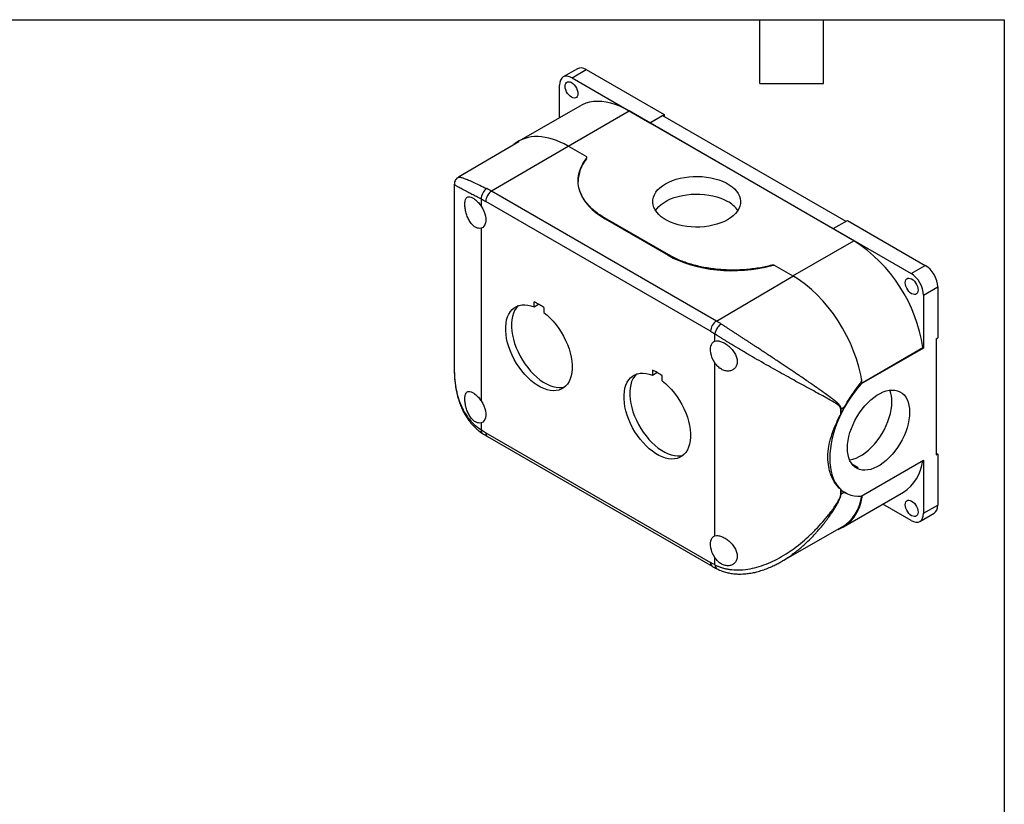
# Model space of a CAD drawing. Header units: millimetres. Extents: x 13 to 546, y 13 to 419.
# Tile 5 of 5: x 311 to 546, y 232 to 419. Entities that reach past the tile are written whole.
import ezdxf

# ---------------------------------------------------------------- set-up
doc = ezdxf.new("R2010")
doc.units = ezdxf.units.MM
doc.header["$LTSCALE"] = 2
doc.linetypes.add('SLD-Solid', pattern=[0])
doc.layers.add('TEXT', color=140, linetype='SLD-Solid', lineweight=25)

msp = doc.modelspace()

# ---------------------------------------------------------------- linework, layer by layer
for p, q in [((444.072, 407.367), (440.678, 405.407)), ((442.777, 405.199), (446.171, 407.159)), ((442.777, 405.199), (461.374, 394.463)), ((446.171, 407.159), (464.768, 396.423)), ((439.807, 395.692), (439.807, 403.484)), ((444.616, 398.467), (430.051, 390.06)), ((441.832, 388.874), (456.424, 397.298)), ((510.165, 366.275), (456.424, 397.298)), ((461.374, 394.463), (464.768, 396.423)), ((461.374, 394.461), (464.415, 396.216)), ((464.415, 396.216), (508.253, 370.909)), ((464.768, 396.423), (464.768, 396.012)), ((461.374, 394.463), (461.374, 394.461)), ((461.374, 394.461), (505.215, 369.152)), ((430.064, 389.928), (415.625, 381.455)), ((441.832, 388.776), (423.536, 378.091)), ((446.319, 386.283), (441.832, 388.874)), ((446.32, 386.185), (446.319, 386.283)), ((414.625, 379.708), (414.625, 335.492)), ((444.227, 380.579), (444.228, 380.442)), ((477.276, 347.067), (423.536, 378.091)), ((421.069, 376.215), (421.069, 374.492)), ((475.87, 344.623), (422.13, 375.646)), ((465.876, 362.86), (450.509, 371.731)), ((450.672, 371.468), (465.713, 362.785)), ((465.713, 362.785), (450.672, 371.468)), ((505.215, 369.155), (508.609, 371.114)), ((508.609, 371.114), (527.206, 360.378)), ((421.069, 369.29), (421.069, 327.949)), ((505.215, 369.152), (505.215, 369.155)), ((505.215, 369.155), (523.812, 358.419)), ((495.572, 357.85), (510.165, 366.275)), ((490.504, 360.306), (490.504, 360.406)), ((491.084, 360.343), (491.084, 360.441)), ((491.084, 360.441), (495.572, 357.85)), ((523.812, 358.419), (527.206, 360.378)), ((477.276, 347.067), (495.572, 357.753)), ((526.782, 353.275), (530.176, 355.234)), ((526.782, 353.275), (526.782, 340.612)), ((530.176, 355.234), (530.176, 343.029)), ((433.691, 350.42), (433.691, 351.657)), ((433.691, 350.42), (434.75, 351.093)), ((436.024, 350.309), (436.024, 349.073)), ((476.931, 342.244), (476.931, 343.967)), ((529.822, 342.825), (530.176, 343.029)), ((529.822, 342.825), (529.822, 315.063)), ((526.782, 340.612), (511.909, 332.026)), ((512.12, 332.32), (526.632, 340.698)), ((526.632, 340.698), (526.782, 340.612)), ((476.931, 295.701), (476.931, 337.042)), ((461.975, 335.328), (461.975, 334.092)), ((461.975, 334.092), (463.034, 334.764)), ((464.309, 332.745), (464.309, 333.981)), ((511.672, 332.163), (511.909, 332.026)), ((511.852, 332.475), (512.12, 332.32)), ((506.996, 324.802), (506.996, 326.012)), ((507.083, 326.059), (507.911, 326.531)), ((507.083, 324.973), (507.083, 326.059)), ((421.069, 322.747), (421.069, 321.024)), ((422.13, 320.368), (475.87, 289.345)), ((422.544, 319.453), (476.284, 288.429)), ((529.822, 315.471), (530.176, 315.267)), ((511.909, 305.18), (526.782, 313.766)), ((526.782, 313.766), (526.782, 301.103)), ((529.822, 315.063), (530.176, 315.267)), ((530.176, 315.267), (530.176, 303.062)), ((509.625, 312.956), (511.132, 312.086)), ((506.996, 305.599), (506.996, 306.809)), ((507.083, 305.645), (507.083, 306.731)), ((507.911, 306.117), (507.083, 305.645)), ((507.649, 297.85), (521.973, 306.119)), ((508.414, 305.862), (507.911, 306.117)), ((507.988, 306.069), (508.095, 306.008)), ((523.812, 299.388), (517.062, 303.284)), ((526.782, 301.103), (530.176, 303.062)), ((525.912, 299.18), (529.306, 301.139)), ((492.666, 289.478), (507.37, 297.827)), ((476.931, 288.776), (476.931, 290.499)), ((492.405, 289.346), (492.66, 289.49))]:
    msp.add_line(p, q)
at = {"flags": 128}
for points in [[(441.116, 403.18), (441.154, 403.549), (441.266, 403.855), (441.447, 404.084), (441.688, 404.223), (441.976, 404.265), (442.298, 404.21), (442.636, 404.058), (442.974, 403.819), (443.296, 403.504), (443.584, 403.128), (443.825, 402.711), (444.006, 402.274), (444.118, 401.838), (444.156, 401.425), (444.118, 401.056), (444.006, 400.75), (443.825, 400.522), (443.584, 400.383), (443.296, 400.34), (442.974, 400.396), (442.636, 400.547), (442.298, 400.787), (441.976, 401.102), (441.688, 401.477), (441.447, 401.894), (441.266, 402.332), (441.154, 402.768), (441.116, 403.18)], [(456.424, 397.298), (455.309, 397.899), (454.199, 398.411), (453.099, 398.832), (452.013, 399.16), (450.948, 399.393), (449.906, 399.531), (448.894, 399.574), (447.916, 399.519), (446.975, 399.369), (446.076, 399.124), (445.224, 398.784), (444.616, 398.467)], [(465.122, 379.868), (465.911, 380.279), (466.768, 380.643), (467.685, 380.954), (468.652, 381.211), (469.658, 381.409), (470.694, 381.548), (471.749, 381.626), (472.813, 381.641), (473.873, 381.595), (474.92, 381.486), (475.943, 381.317), (476.93, 381.09), (477.873, 380.805), (478.761, 380.467), (479.586, 380.079), (480.338, 379.645), (481.01, 379.169), (481.595, 378.657), (482.088, 378.112), (482.482, 377.542), (482.775, 376.952), (482.962, 376.347), (483.043, 375.735), (483.016, 375.121), (482.882, 374.512), (482.641, 373.914), (482.297, 373.333), (481.853, 372.775), (481.314, 372.246), (480.684, 371.751), (479.971, 371.295), (479.182, 370.884), (478.325, 370.52), (477.408, 370.209), (476.441, 369.953), (475.435, 369.754), (474.399, 369.615), (473.344, 369.538), (472.281, 369.522), (471.22, 369.569), (470.173, 369.677), (469.15, 369.846), (468.163, 370.074), (467.22, 370.358), (466.332, 370.696), (465.507, 371.084), (464.755, 371.518), (464.083, 371.994), (463.498, 372.507), (463.005, 373.051), (462.611, 373.621), (462.318, 374.211), (462.131, 374.816), (462.05, 375.428), (462.077, 376.042), (462.211, 376.651), (462.452, 377.249), (462.796, 377.83), (463.24, 378.388), (463.779, 378.917), (464.409, 379.412), (465.122, 379.868)], [(462.704, 373.471), (463.005, 373.891), (463.498, 374.436), (464.083, 374.948), (464.755, 375.424), (465.507, 375.858), (466.332, 376.246), (467.22, 376.584), (468.163, 376.869), (469.15, 377.096), (470.173, 377.265), (471.22, 377.374), (472.281, 377.42), (473.344, 377.405), (474.399, 377.327), (475.435, 377.188), (476.441, 376.99), (477.408, 376.733), (478.325, 376.422), (479.182, 376.058), (479.971, 375.647)], [(421.069, 374.492), (421.414, 373.923), (421.703, 373.327), (421.926, 372.719), (422.078, 372.117), (422.155, 371.536), (422.155, 370.992), (422.078, 370.5), (421.926, 370.074), (421.703, 369.724), (421.414, 369.46), (421.069, 369.29)], [(522.433, 356.237), (522.471, 356.606), (522.583, 356.912), (522.765, 357.14), (523.005, 357.279), (523.294, 357.322), (523.615, 357.266), (523.953, 357.115), (524.291, 356.876), (524.613, 356.56), (524.901, 356.185), (525.142, 355.768), (525.323, 355.33), (525.435, 354.894), (525.473, 354.482), (525.435, 354.113), (525.323, 353.807), (525.142, 353.579), (524.901, 353.44), (524.613, 353.397), (524.291, 353.452), (523.953, 353.604), (523.615, 353.843), (523.294, 354.158), (523.005, 354.534), (522.765, 354.951), (522.583, 355.388), (522.471, 355.824), (522.433, 356.237)], [(436.024, 349.073), (436.79, 348.455), (437.537, 347.762), (438.258, 347.001), (438.947, 346.178), (439.596, 345.303), (440.2, 344.383), (440.752, 343.426), (441.247, 342.444), (441.681, 341.444), (442.049, 340.436), (442.348, 339.431), (442.574, 338.437), (442.727, 337.465), (442.803, 336.524), (442.803, 335.622), (442.727, 334.769), (442.574, 333.973), (442.348, 333.241), (442.049, 332.581), (441.681, 331.998), (441.247, 331.499), (440.752, 331.088), (440.2, 330.769), (439.597, 330.546), (438.947, 330.42), (438.259, 330.392), (437.538, 330.463), (436.791, 330.633), (436.025, 330.899), (435.248, 331.259), (434.467, 331.71), (433.69, 332.247), (432.925, 332.865), (432.178, 333.558), (431.456, 334.319), (430.768, 335.141), (430.119, 336.017), (429.515, 336.937), (428.963, 337.893), (428.468, 338.876), (428.034, 339.876), (427.666, 340.884), (427.368, 341.889), (427.141, 342.883), (426.989, 343.855), (426.912, 344.796), (426.912, 345.697), (426.989, 346.55), (427.141, 347.347), (427.368, 348.078), (427.667, 348.739), (428.035, 349.321), (428.468, 349.821), (428.964, 350.231), (429.516, 350.55), (430.119, 350.774), (430.768, 350.9), (431.457, 350.927), (432.178, 350.856), (432.925, 350.686), (433.691, 350.42)], [(429.868, 350.695), (429.839, 350.666), (429.406, 350.162), (429.038, 349.576), (428.74, 348.911), (428.515, 348.175), (428.364, 347.375), (428.289, 346.518), (428.29, 345.612), (428.369, 344.667), (428.523, 343.691), (428.751, 342.694), (429.052, 341.686), (429.423, 340.675), (429.859, 339.672), (430.356, 338.686), (430.911, 337.727), (431.517, 336.804), (432.168, 335.926), (432.859, 335.101), (433.583, 334.338), (434.333, 333.643), (435.101, 333.023), (435.88, 332.484), (436.664, 332.032), (437.443, 331.671), (438.211, 331.403), (438.961, 331.233), (439.685, 331.161), (440.376, 331.188), (441.027, 331.314), (441.053, 331.321)], [(476.931, 337.042), (476.585, 337.611), (476.297, 338.207), (476.074, 338.815), (475.922, 339.417), (475.845, 339.998), (475.845, 340.542), (475.922, 341.033), (476.074, 341.46), (476.297, 341.81), (476.585, 342.074), (476.931, 342.244)], [(464.309, 332.745), (465.074, 332.127), (465.821, 331.434), (466.543, 330.673), (467.231, 329.85), (467.88, 328.975), (468.484, 328.054), (469.036, 327.098), (469.531, 326.116), (469.965, 325.116), (470.333, 324.108), (470.632, 323.103), (470.858, 322.109), (471.011, 321.137), (471.087, 320.196), (471.087, 319.294), (471.011, 318.441), (470.859, 317.645), (470.632, 316.913), (470.333, 316.253), (469.965, 315.67), (469.532, 315.171), (469.036, 314.76), (468.484, 314.441), (467.881, 314.218), (467.232, 314.091), (466.543, 314.064), (465.822, 314.135), (465.075, 314.305), (464.309, 314.571), (463.532, 314.931), (462.752, 315.382), (461.975, 315.919), (461.209, 316.537), (460.462, 317.23), (459.741, 317.991), (459.052, 318.813), (458.403, 319.689), (457.8, 320.609), (457.248, 321.565), (456.752, 322.548), (456.319, 323.548), (455.951, 324.556), (455.652, 325.561), (455.425, 326.554), (455.273, 327.526), (455.197, 328.468), (455.197, 329.369), (455.273, 330.222), (455.426, 331.018), (455.652, 331.75), (455.951, 332.411), (456.319, 332.993), (456.753, 333.492), (457.248, 333.903), (457.8, 334.222), (458.404, 334.446), (459.053, 334.572), (459.741, 334.599), (460.463, 334.528), (461.21, 334.358), (461.975, 334.092)], [(458.153, 334.366), (458.123, 334.338), (457.69, 333.834), (457.323, 333.248), (457.025, 332.583), (456.799, 331.847), (456.648, 331.047), (456.573, 330.19), (456.575, 329.284), (456.653, 328.339), (456.807, 327.363), (457.036, 326.366), (457.337, 325.357), (457.707, 324.347), (458.143, 323.344), (458.64, 322.358), (459.195, 321.399), (459.801, 320.476), (460.452, 319.598), (461.143, 318.773), (461.867, 318.009), (462.617, 317.314), (463.385, 316.695), (464.165, 316.156), (464.948, 315.704), (465.727, 315.343), (466.496, 315.075), (467.245, 314.905), (467.969, 314.833), (468.66, 314.86), (469.312, 314.985), (469.337, 314.992)], [(511.909, 332.026), (511.033, 331.021), (510.193, 329.962), (509.393, 328.853), (508.639, 327.701), (507.934, 326.513), (507.284, 325.297), (506.691, 324.058), (506.159, 322.805), (505.692, 321.545), (505.292, 320.286), (504.961, 319.034), (504.702, 317.797), (504.516, 316.582), (504.404, 315.397), (504.366, 314.249), (504.404, 313.144), (504.516, 312.088), (504.702, 311.089), (504.961, 310.151), (505.292, 309.281), (505.692, 308.483), (506.159, 307.762), (506.691, 307.123), (507.284, 306.569), (507.934, 306.104), (508.639, 305.73), (509.393, 305.449), (510.193, 305.263), (511.033, 305.173), (511.909, 305.18)], [(523.458, 325.27), (523.42, 324.381), (523.306, 323.457), (523.118, 322.507), (522.857, 321.542), (522.525, 320.571), (522.127, 319.604), (521.667, 318.652), (521.149, 317.723), (520.578, 316.828), (519.961, 315.975), (519.303, 315.174), (518.612, 314.433), (517.895, 313.759), (517.158, 313.158), (516.41, 312.639), (515.658, 312.204), (514.909, 311.86), (514.173, 311.61), (513.455, 311.456), (512.764, 311.399), (512.106, 311.441), (511.489, 311.581), (510.918, 311.817), (510.4, 312.147), (509.94, 312.568), (509.542, 313.076), (509.211, 313.664), (508.949, 314.328), (508.761, 315.06), (508.647, 315.853), (508.609, 316.698), (508.647, 317.587), (508.761, 318.512), (508.949, 319.461), (509.211, 320.426), (509.542, 321.397), (509.94, 322.364), (510.4, 323.317), (510.918, 324.245), (511.489, 325.14), (512.106, 325.993), (512.764, 326.794), (513.455, 327.536), (514.173, 328.21), (514.909, 328.81), (515.658, 329.33), (516.41, 329.764), (517.158, 330.108), (517.895, 330.359), (518.612, 330.513), (519.303, 330.569), (519.961, 330.527), (520.578, 330.388), (521.149, 330.151), (521.667, 329.821), (522.127, 329.4), (522.525, 328.893), (522.857, 328.304), (523.118, 327.64), (523.306, 326.908), (523.42, 326.116), (523.458, 325.27)], [(421.069, 327.949), (421.414, 327.38), (421.703, 326.784), (421.926, 326.176), (422.078, 325.574), (422.155, 324.993), (422.155, 324.449), (422.078, 323.958), (421.926, 323.531), (421.703, 323.181), (421.414, 322.917), (421.069, 322.747)], [(509.11, 313.891), (509.212, 313.905), (509.93, 314.059), (510.667, 314.31), (511.415, 314.654), (512.167, 315.088), (512.915, 315.608), (513.652, 316.208), (514.37, 316.882), (515.061, 317.624), (515.718, 318.425), (516.336, 319.277), (516.906, 320.172), (517.424, 321.101), (517.885, 322.053), (518.283, 323.02), (518.614, 323.991), (518.875, 324.956), (519.064, 325.906), (519.177, 326.83), (519.216, 327.72)], [(510.239, 312.279), (510.485, 312.203), (511.132, 312.086)], [(522.433, 303.162), (522.471, 303.53), (522.583, 303.837), (522.765, 304.065), (523.005, 304.204), (523.294, 304.247), (523.615, 304.191), (523.953, 304.04), (524.291, 303.8), (524.613, 303.485), (524.901, 303.109), (525.142, 302.693), (525.323, 302.255), (525.435, 301.819), (525.473, 301.407), (525.435, 301.038), (525.323, 300.732), (525.142, 300.503), (524.901, 300.364), (524.613, 300.322), (524.291, 300.377), (523.953, 300.529), (523.615, 300.768), (523.294, 301.083), (523.005, 301.459), (522.765, 301.876), (522.583, 302.313), (522.471, 302.749), (522.433, 303.162)], [(476.931, 290.499), (476.585, 291.068), (476.297, 291.664), (476.074, 292.272), (475.922, 292.874), (475.845, 293.455), (475.845, 293.999), (475.922, 294.491), (476.074, 294.917), (476.297, 295.267), (476.585, 295.531), (476.931, 295.701)]]:
    msp.add_lwpolyline(points, dxfattribs=at)
for centre, radius, start, end in [((425.203, 375.505), 3.076, 122.814, 177.37846), ((413.098, 360.033), 20.858, 59.97038, 63.58741), ((476.788, 369.677), 6.766, 34.11393, 61.9345), ((490.173, 335.314), 36.854, 8.40071, 57.1501), ((428.899, 340.661), 11.994, 53.55354, 66.45183), ((478.943, 344.482), 3.076, 122.814, 177.37846), ((465.678, 327.001), 23.176, 56.60207, 59.97361), ((457.183, 324.333), 11.994, 53.55354, 66.45183), ((511.953, 327.871), 7.264, 358.80213, 21.44451), ((506.099, 327.785), 1.987, 296.84216, 299.68881), ((423.082, 320.248), 0.96, 172.76738, 235.92044), ((516.365, 314.751), 10.293, 303.01485, 353.92618), ((506.099, 307.371), 1.987, 296.84216, 299.68881), ((501.963, 306.331), 10.077, 302.44865, 351.98611), ((476.852, 289.237), 0.988, 173.74001, 234.76634)]:
    msp.add_arc(centre, radius, start, end)
for centre, major_axis, ratio, start_param, end_param in [((446.171, 403.729), (-2.1, 3.637), 0.5773815, 5.4978853, 6.2832247), ((442.777, 401.77), (-2.1, 3.637), 0.5773815, 5.4978853, 7.0686817), ((441.929, 369.644), (-11.911, 20.396), 0.5740133, 5.4949927, 6.3851719), ((466.228, 380.553), (22, 0.111), 0.5806369, 2.7054676, 3.1386502), ((466.228, 380.553), (22, 0.111), 0.5806369, 3.3207387, 3.9240484), ((481.269, 371.87), (22, 0.111), 0.5806369, 3.9240484, 5.1426292), ((490.882, 359.833), (0.9, 0.005), 0.5806369, 1.3408723, 2.0010365), ((527.206, 356.949), (-2.1, 3.637), 0.5773815, 3.927089, 5.4978853), ((495.669, 338.62), (-11.911, 20.396), 0.5740133, 4.0917257, 5.4949927), ((523.812, 354.989), (-2.1, 3.637), 0.5773815, 3.927089, 5.4978853), ((517.122, 321.58), (9.078, 15.543), 0.5807308, 1.5914086, 1.6896261), ((517.122, 321.58), (9.078, 15.543), 0.5807308, 3.0284862, 3.1267037), ((495.772, 318.266), (-11.911, 20.396), 0.5740133, 3.0346875, 3.7456582), ((527.206, 304.777), (-2.1, 3.637), 0.5773815, 3.141632, 3.927089), ((523.812, 302.817), (-2.1, 3.637), 0.5773815, 2.3562927, 3.927089)]:
    msp.add_ellipse(centre, major_axis=major_axis, ratio=ratio, start_param=start_param, end_param=end_param)
for points, knots in [([(446.259, 385.948), (446.301, 386), (446.328, 386.056), (446.348, 386.17), (446.342, 386.227), (446.319, 386.283)], [0, 0, 0, 0, 0.5, 0.5, 1, 1, 1, 1]), ([(450.509, 371.731), (449.732, 372.188), (449.02, 372.677), (447.724, 373.716), (447.146, 374.263), (446.389, 375.117), (446.155, 375.408), (445.726, 375.998), (445.532, 376.297), (445.181, 376.903), (445.026, 377.211), (444.756, 377.831), (444.641, 378.144), (444.359, 379.088), (444.253, 379.728), (444.21, 381.005), (444.272, 381.647), (444.562, 382.914), (444.791, 383.543), (445.407, 384.769), (445.793, 385.366), (446.259, 385.948)], [0, 0, 0, 0, 0.125, 0.125, 0.25, 0.25, 0.3125, 0.3125, 0.375, 0.375, 0.4375, 0.4375, 0.5, 0.5, 0.625, 0.625, 0.75, 0.75, 0.875, 0.875, 1, 1, 1, 1]), ([(415.622, 381.454), (415.5, 381.372), (415.242, 381.198), (414.922, 380.81), (414.676, 380.304), (414.641, 379.914), (414.623, 379.711)], [0, 0, 0, 0, 0.212881, 0.4510551, 0.7137376, 1, 1, 1, 1]), ([(415.626, 381.446), (415.635, 381.454), (415.667, 381.484), (415.794, 381.493), (416.005, 381.474), (416.283, 381.411), (416.619, 381.31), (417.15, 381.123), (417.975, 380.792), (419.226, 380.236), (420.675, 379.552), (421.813, 378.991), (422.376, 378.713)], [0, 0, 0, 0, 0.0299085, 0.1131716, 0.194052, 0.2726255, 0.3489747, 0.4231895, 0.5749463, 0.720834, 0.8620715, 1, 1, 1, 1]), ([(421.069, 376.215), (420.675, 376.414), (419.884, 376.814), (418.826, 377.359), (417.966, 377.809), (417.279, 378.174), (416.73, 378.468), (416.238, 378.736), (415.82, 378.967), (415.472, 379.165), (415.189, 379.33), (414.96, 379.468), (414.805, 379.566), (414.705, 379.634), (414.649, 379.678), (414.624, 379.703), (414.628, 379.707), (414.629, 379.708)], [0, 0, 0, 0, 0.0913558, 0.1837262, 0.2774959, 0.3440301, 0.4120292, 0.4816098, 0.5528813, 0.618551, 0.6857384, 0.754508, 0.8249203, 0.8762581, 0.928905, 0.9828785, 1, 1, 1, 1]), ([(421.069, 369.29), (420.856, 369.22), (420.629, 369.201), (420.271, 369.253), (420.149, 369.283), (419.907, 369.369), (419.787, 369.425), (419.547, 369.561), (419.426, 369.642), (419.191, 369.827), (419.077, 369.93), (418.744, 370.27), (418.532, 370.541), (418.247, 370.988), (418.157, 371.143), (417.987, 371.468), (417.906, 371.639), (417.683, 372.157), (417.558, 372.514), (417.352, 373.249), (417.276, 373.61), (417.199, 374.139), (417.179, 374.315), (417.153, 374.65), (417.146, 374.811), (417.146, 375.12), (417.152, 375.269), (417.179, 375.549), (417.198, 375.679), (417.275, 376.04), (417.353, 376.243), (417.505, 376.476), (417.562, 376.542), (417.687, 376.652), (417.757, 376.696), (417.98, 376.791), (418.15, 376.807), (418.533, 376.747), (418.74, 376.672), (419.075, 376.493), (419.191, 376.422), (419.425, 376.262), (419.543, 376.172), (419.783, 375.973), (419.905, 375.863), (420.149, 375.627), (420.269, 375.502), (420.624, 375.105), (420.856, 374.809), (421.069, 374.492)], [0, 0, 0, 0, 0.0625, 0.0625, 0.09375, 0.09375, 0.125, 0.125, 0.15625, 0.15625, 0.1875, 0.1875, 0.25, 0.25, 0.28125, 0.28125, 0.3125, 0.3125, 0.375, 0.375, 0.4375, 0.4375, 0.46875, 0.46875, 0.5, 0.5, 0.53125, 0.53125, 0.5625, 0.5625, 0.625, 0.625, 0.65625, 0.65625, 0.6875, 0.6875, 0.75, 0.75, 0.8125, 0.8125, 0.84375, 0.84375, 0.875, 0.875, 0.90625, 0.90625, 0.9375, 0.9375, 1, 1, 1, 1]), ([(422.376, 378.713), (422.002, 378.495), (421.655, 378.11), (421.166, 377.174), (421.043, 376.661), (421.069, 376.215)], [0, 0, 0, 0, 0.5, 0.5, 1, 1, 1, 1]), ([(450.509, 371.731), (450.527, 371.681), (450.548, 371.632), (450.6, 371.538), (450.633, 371.49), (450.672, 371.468)], [0, 0, 0, 0, 0.5, 0.5, 1, 1, 1, 1]), ([(465.713, 362.785), (465.752, 362.763), (465.785, 362.772), (465.836, 362.806), (465.857, 362.832), (465.876, 362.86)], [0, 0, 0, 0, 0.5, 0.5, 1, 1, 1, 1]), ([(490.504, 360.406), (489.496, 360.137), (488.459, 359.914), (486.329, 359.557), (485.243, 359.426), (483.596, 359.3), (483.042, 359.271), (481.937, 359.235), (481.384, 359.229), (480.277, 359.242), (479.722, 359.261), (478.619, 359.322), (478.07, 359.364), (476.434, 359.527), (475.354, 359.684), (473.255, 360.088), (472.228, 360.337), (470.258, 360.919), (469.308, 361.255), (467.514, 362.001), (466.669, 362.411), (465.876, 362.86)], [0, 0, 0, 0, 0.125, 0.125, 0.25, 0.25, 0.3125, 0.3125, 0.375, 0.375, 0.4375, 0.4375, 0.5, 0.5, 0.625, 0.625, 0.75, 0.75, 0.875, 0.875, 1, 1, 1, 1]), ([(491.084, 360.441), (490.987, 360.454), (490.887, 360.458), (490.689, 360.446), (490.594, 360.431), (490.504, 360.406)], [0, 0, 0, 0, 0.5, 0.5, 1, 1, 1, 1]), ([(478.436, 346.351), (478.12, 346.166), (477.364, 345.45), (476.96, 344.436), (476.931, 343.967)], [0, 0, 0, 0, 0.4285714, 1, 1, 1, 1]), ([(507.083, 326.059), (507.083, 326.09), (507.081, 326.152), (507.07, 326.241), (507.054, 326.325), (507.033, 326.406), (507.006, 326.483), (506.976, 326.556), (506.942, 326.626), (506.906, 326.693), (506.866, 326.757), (506.825, 326.818), (506.781, 326.878), (506.736, 326.935), (506.69, 326.992), (506.642, 327.047), (506.594, 327.101), (506.544, 327.155), (506.494, 327.207), (506.443, 327.259), (506.392, 327.31), (506.339, 327.361), (506.286, 327.41), (506.232, 327.46), (506.178, 327.509), (506.123, 327.557), (506.068, 327.606), (506.012, 327.654), (505.956, 327.702), (505.9, 327.749), (505.843, 327.797), (505.786, 327.844), (505.728, 327.892), (505.671, 327.939), (505.612, 327.986), (505.554, 328.033), (505.495, 328.08), (505.436, 328.127), (505.377, 328.174), (505.317, 328.22), (505.257, 328.267), (505.197, 328.314), (505.136, 328.36), (505.075, 328.407), (505.014, 328.454), (504.953, 328.5), (504.891, 328.547), (504.829, 328.593), (504.767, 328.64), (504.705, 328.687), (504.642, 328.733), (504.579, 328.78), (504.516, 328.827), (504.453, 328.874), (504.389, 328.921), (504.326, 328.968), (504.262, 329.015), (504.198, 329.062), (504.133, 329.11), (504.069, 329.157), (504.004, 329.205), (503.939, 329.252), (503.874, 329.3), (503.809, 329.347), (503.743, 329.395), (503.678, 329.443), (503.612, 329.491), (503.546, 329.539), (503.479, 329.587), (503.413, 329.635), (503.346, 329.683), (503.279, 329.732), (503.212, 329.78), (503.145, 329.829), (503.077, 329.877), (503.009, 329.926), (502.941, 329.975), (502.873, 330.023), (502.805, 330.072), (502.736, 330.121), (502.668, 330.17), (502.599, 330.22), (502.529, 330.269), (502.46, 330.318), (502.391, 330.368), (502.321, 330.417), (502.251, 330.467), (502.181, 330.516), (502.11, 330.566), (502.04, 330.616), (501.969, 330.666), (501.898, 330.716), (501.827, 330.766), (501.756, 330.816), (501.684, 330.866), (501.613, 330.916), (501.541, 330.967), (501.469, 331.017), (501.396, 331.068), (501.324, 331.119), (501.251, 331.169), (501.178, 331.22), (501.105, 331.271), (501.032, 331.322), (500.959, 331.373), (500.885, 331.425), (500.811, 331.476), (500.737, 331.527), (500.663, 331.579), (500.589, 331.63), (500.514, 331.682), (500.439, 331.734), (500.364, 331.785), (500.289, 331.837), (500.214, 331.889), (500.138, 331.942), (500.063, 331.994), (499.987, 332.046), (499.911, 332.098), (499.835, 332.151), (499.404, 332.447), (498.604, 332.994), (497.562, 333.703), (496.332, 334.534), (494.885, 335.507), (492.961, 336.794), (491.237, 337.942), (489.781, 338.908), (488.701, 339.622), (487.664, 340.305), (486.767, 340.894), (485.996, 341.399), (485.335, 341.832), (484.675, 342.264), (484.017, 342.695), (483.363, 343.122), (482.714, 343.547), (482.071, 343.967), (481.436, 344.383), (480.81, 344.792), (480.195, 345.195), (479.593, 345.59), (479.004, 345.976), (478.625, 346.226), (478.436, 346.351)], [0, 0, 0, 0, 0.0028574, 0.0057044, 0.0085483, 0.0113923, 0.0142356, 0.0170742, 0.0199021, 0.0227188, 0.0255278, 0.0283315, 0.0311313, 0.0339277, 0.0367204, 0.0395091, 0.0422942, 0.0450763, 0.0478559, 0.0506334, 0.0534091, 0.0561832, 0.0589561, 0.0617278, 0.0644985, 0.0672683, 0.0700373, 0.0728055, 0.0755729, 0.0783396, 0.0811056, 0.083871, 0.0866358, 0.0894001, 0.0921638, 0.0949272, 0.0976901, 0.1004526, 0.1032148, 0.1059767, 0.1087383, 0.1114996, 0.1142607, 0.1170216, 0.1197823, 0.1225428, 0.1253033, 0.1280636, 0.1308238, 0.1335839, 0.136344, 0.139104, 0.141864, 0.144624, 0.147384, 0.150144, 0.152904, 0.1556639, 0.1584239, 0.1611838, 0.1639438, 0.1667037, 0.1694637, 0.1722236, 0.1749835, 0.1777434, 0.1805033, 0.1832632, 0.1860231, 0.1887829, 0.1915428, 0.1943027, 0.1970626, 0.1998224, 0.2025823, 0.2053422, 0.2081021, 0.210862, 0.2136219, 0.2163818, 0.2191417, 0.2219017, 0.2246616, 0.2274216, 0.2301817, 0.2329417, 0.2357018, 0.2384619, 0.2412221, 0.2439823, 0.2467426, 0.2495029, 0.2522632, 0.2550237, 0.2577842, 0.2605447, 0.2633054, 0.2660661, 0.2688269, 0.2715878, 0.2743488, 0.2771099, 0.2798711, 0.2826325, 0.2853939, 0.2881555, 0.2909172, 0.2936791, 0.2964411, 0.2992032, 0.3019656, 0.3047281, 0.3074907, 0.3102536, 0.3130166, 0.3157799, 0.3185433, 0.321307, 0.3240709, 0.326835, 0.3295994, 0.3707641, 0.4120206, 0.4371288, 0.4948213, 0.5539165, 0.6195126, 0.6531841, 0.6853399, 0.7160074, 0.745186, 0.7646656, 0.7841719, 0.8036997, 0.8232467, 0.8428138, 0.8624055, 0.8820227, 0.9016594, 0.9213101, 0.9409708, 0.9606392, 0.980315, 1, 1, 1, 1]), ([(506.996, 326.012), (506.996, 326.036), (506.995, 326.086), (506.985, 326.157), (506.971, 326.228), (506.951, 326.297), (506.925, 326.365), (506.877, 326.465), (506.791, 326.595), (506.627, 326.779), (506.38, 326.994), (506.044, 327.236), (505.64, 327.495), (505.169, 327.779), (504.587, 328.113), (503.889, 328.503), (502.841, 329.083), (500.852, 330.172), (497.846, 331.801), (494.541, 333.614), (491.845, 335.119), (489.689, 336.335), (487.525, 337.569), (485.289, 338.861), (483.09, 340.156), (481.427, 341.156), (480.327, 341.826), (479.722, 342.199), (479.131, 342.566), (478.556, 342.926), (477.997, 343.28), (477.453, 343.628), (477.105, 343.854), (476.931, 343.967)], [0, 0, 0, 0, 0.00224162, 0.00455037, 0.00694035, 0.00942429, 0.01201352, 0.01471806, 0.0217022, 0.02972142, 0.04355575, 0.06014582, 0.07789713, 0.0983518, 0.12151727, 0.1511616, 0.18308867, 0.24472664, 0.37432922, 0.49257274, 0.55705268, 0.61767138, 0.68216586, 0.74373157, 0.80899194, 0.87132098, 0.89004548, 0.90863309, 0.92709733, 0.94545199, 0.96371112, 0.98188897, 1, 1, 1, 1]), ([(476.931, 342.244), (477.144, 342.314), (477.38, 342.337), (477.771, 342.306), (477.907, 342.284), (478.185, 342.218), (478.327, 342.175), (478.618, 342.068), (478.767, 342.004), (479.067, 341.856), (479.217, 341.774), (479.666, 341.501), (479.968, 341.281), (480.393, 340.916), (480.531, 340.788), (480.798, 340.519), (480.929, 340.377), (481.295, 339.942), (481.511, 339.637), (481.876, 338.994), (482.017, 338.671), (482.162, 338.18), (482.2, 338.015), (482.249, 337.694), (482.262, 337.536), (482.262, 337.227), (482.25, 337.074), (482.2, 336.781), (482.164, 336.641), (482.019, 336.242), (481.875, 336), (481.605, 335.699), (481.506, 335.608), (481.29, 335.446), (481.173, 335.375), (480.807, 335.197), (480.538, 335.124), (479.966, 335.075), (479.671, 335.099), (479.22, 335.211), (479.068, 335.261), (478.77, 335.384), (478.622, 335.457), (478.332, 335.627), (478.188, 335.724), (477.908, 335.939), (477.774, 336.056), (477.385, 336.434), (477.144, 336.725), (476.931, 337.042)], [0, 0, 0, 0, 0.0625, 0.0625, 0.09375, 0.09375, 0.125, 0.125, 0.15625, 0.15625, 0.1875, 0.1875, 0.25, 0.25, 0.28125, 0.28125, 0.3125, 0.3125, 0.375, 0.375, 0.4375, 0.4375, 0.46875, 0.46875, 0.5, 0.5, 0.53125, 0.53125, 0.5625, 0.5625, 0.625, 0.625, 0.65625, 0.65625, 0.6875, 0.6875, 0.75, 0.75, 0.8125, 0.8125, 0.84375, 0.84375, 0.875, 0.875, 0.90625, 0.90625, 0.9375, 0.9375, 1, 1, 1, 1]), ([(414.626, 335.481), (414.631, 335.113), (414.641, 334.317), (414.723, 333.055), (414.88, 331.639), (415.132, 330.168), (415.474, 328.768), (415.818, 327.685), (416.112, 326.905), (416.335, 326.371), (416.55, 325.897), (416.792, 325.403), (417.152, 324.731), (417.718, 323.807), (418.457, 322.81), (419.322, 321.85), (420.261, 320.967), (421, 320.443), (421.389, 320.167)], [0, 0, 0, 0, 0.0592296, 0.1281878, 0.2070021, 0.2956096, 0.3806377, 0.4537492, 0.4917984, 0.525433, 0.5546243, 0.582744, 0.6217245, 0.6873786, 0.772197, 0.8395162, 0.9154565, 1, 1, 1, 1]), ([(414.631, 335.492), (414.631, 335.234), (414.63, 334.587), (414.686, 333.571), (414.793, 332.411), (414.96, 331.255), (415.189, 330.107), (415.473, 329.013), (415.86, 327.815), (416.382, 326.538), (417.075, 325.219), (418.027, 323.789), (419.303, 322.312), (420.485, 321.45), (421.069, 321.024)], [0, 0, 0, 0, 0.0439394, 0.1104614, 0.1751623, 0.2458936, 0.3148277, 0.382025, 0.4475505, 0.5417834, 0.6333705, 0.7225799, 0.8628291, 1, 1, 1, 1]), ([(507.911, 326.531), (508.487, 327.546), (509.078, 328.527), (510.321, 330.41), (510.973, 331.311), (511.672, 332.163)], [0, 0, 0, 0, 0.5, 0.5, 1, 1, 1, 1]), ([(511.941, 333.113), (511.967, 332.958), (511.954, 332.785), (511.86, 332.452), (511.777, 332.291), (511.672, 332.163)], [0, 0, 0, 0, 0.5, 0.5, 1, 1, 1, 1]), ([(421.069, 322.747), (420.856, 322.677), (420.629, 322.659), (420.271, 322.71), (420.149, 322.74), (419.907, 322.826), (419.787, 322.882), (419.547, 323.018), (419.426, 323.099), (419.191, 323.284), (419.077, 323.387), (418.744, 323.727), (418.532, 323.998), (418.247, 324.445), (418.157, 324.6), (417.987, 324.926), (417.906, 325.096), (417.683, 325.614), (417.558, 325.971), (417.352, 326.706), (417.276, 327.067), (417.199, 327.597), (417.179, 327.772), (417.153, 328.107), (417.146, 328.268), (417.146, 328.577), (417.152, 328.726), (417.179, 329.007), (417.198, 329.136), (417.275, 329.497), (417.353, 329.7), (417.505, 329.933), (417.562, 329.999), (417.687, 330.11), (417.757, 330.153), (417.98, 330.248), (418.15, 330.264), (418.533, 330.204), (418.74, 330.129), (419.075, 329.951), (419.191, 329.88), (419.425, 329.719), (419.543, 329.629), (419.783, 329.431), (419.905, 329.321), (420.149, 329.085), (420.269, 328.959), (420.624, 328.562), (420.856, 328.266), (421.069, 327.949)], [0, 0, 0, 0, 0.0625, 0.0625, 0.09375, 0.09375, 0.125, 0.125, 0.15625, 0.15625, 0.1875, 0.1875, 0.25, 0.25, 0.28125, 0.28125, 0.3125, 0.3125, 0.375, 0.375, 0.4375, 0.4375, 0.46875, 0.46875, 0.5, 0.5, 0.53125, 0.53125, 0.5625, 0.5625, 0.625, 0.625, 0.65625, 0.65625, 0.6875, 0.6875, 0.75, 0.75, 0.8125, 0.8125, 0.84375, 0.84375, 0.875, 0.875, 0.90625, 0.90625, 0.9375, 0.9375, 1, 1, 1, 1]), ([(506.996, 306.809), (506.536, 307.22), (506.114, 307.701), (505.363, 308.787), (505.034, 309.391), (504.625, 310.385), (504.505, 310.729), (504.297, 311.433), (504.21, 311.795), (503.999, 312.907), (503.926, 313.684), (503.925, 314.904), (503.944, 315.318), (504.015, 316.148), (504.068, 316.567), (504.279, 317.831), (504.487, 318.688), (504.894, 319.998), (505.046, 320.437), (505.373, 321.31), (505.55, 321.746), (506.114, 323.053), (506.536, 323.924), (506.996, 324.802)], [0, 0, 0, 0, 0.125, 0.125, 0.25, 0.25, 0.3125, 0.3125, 0.375, 0.375, 0.5, 0.5, 0.5625, 0.5625, 0.625, 0.625, 0.75, 0.75, 0.8125, 0.8125, 0.875, 0.875, 1, 1, 1, 1]), ([(421.069, 321.024), (421.075, 320.827), (421.085, 320.445), (421.293, 320.262), (421.394, 320.173)], [0, 0, 0, 0, 0.5155037, 1, 1, 1, 1]), ([(421.384, 320.177), (421.554, 320.063), (421.939, 319.805), (422.328, 319.583), (422.545, 319.46)], [0, 0, 0, 0, 0.4427572, 1, 1, 1, 1]), ([(476.931, 288.776), (477.031, 288.726), (477.233, 288.627), (477.543, 288.49), (477.859, 288.361), (478.18, 288.242), (478.508, 288.132), (478.84, 288.031), (479.179, 287.94), (479.523, 287.858), (479.872, 287.786), (480.226, 287.724), (480.585, 287.671), (481.518, 287.562), (483.092, 287.524), (485.29, 287.789), (487.525, 288.343), (489.693, 289.135), (491.852, 290.16), (493.909, 291.349), (495.932, 292.728), (497.836, 294.222), (499.692, 295.875), (501.44, 297.622), (502.843, 299.192), (503.892, 300.47), (504.674, 301.481), (505.392, 302.473), (505.974, 303.346), (506.38, 304.014), (506.627, 304.465), (506.791, 304.81), (506.889, 305.056), (506.952, 305.264), (506.989, 305.441), (506.994, 305.547), (506.996, 305.599)], [0, 0, 0, 0, 0.0105357, 0.0210968, 0.0316862, 0.0423067, 0.0529613, 0.0636527, 0.0743837, 0.0851572, 0.0959759, 0.1068424, 0.1177594, 0.1287297, 0.1911441, 0.2561828, 0.3176878, 0.3824156, 0.4432334, 0.5074897, 0.567814, 0.6317542, 0.6917663, 0.7554436, 0.817036, 0.8488851, 0.8785438, 0.9121171, 0.9398841, 0.9564815, 0.9702926, 0.978305, 0.9852902, 0.9905825, 0.9954537, 1, 1, 1, 1]), ([(492.66, 289.49), (492.899, 289.623), (493.659, 290.044), (494.706, 290.744), (495.824, 291.551), (496.762, 292.282), (497.719, 293.084), (498.692, 293.959), (499.677, 294.909), (500.526, 295.789), (501.26, 296.591), (501.895, 297.317), (502.373, 297.89), (502.685, 298.275), (502.819, 298.443), (502.955, 298.614), (503.091, 298.788), (503.229, 298.966), (503.38, 299.162), (503.748, 299.646), (504.253, 300.339), (504.784, 301.11), (505.12, 301.616), (505.292, 301.881), (505.431, 302.097), (505.567, 302.315), (505.737, 302.592), (505.892, 302.85), (506.033, 303.091), (506.16, 303.313), (506.274, 303.517), (506.415, 303.776), (506.573, 304.082), (506.747, 304.445), (506.902, 304.813), (507.043, 305.224), (507.069, 305.499), (507.083, 305.645)], [0, 0, 0, 0, 0.0392707, 0.1244077, 0.1769442, 0.231813, 0.2890289, 0.3486049, 0.4105528, 0.474883, 0.5137134, 0.5567646, 0.6040388, 0.6134271, 0.6229657, 0.6326546, 0.6424937, 0.6524832, 0.662623, 0.675388, 0.733346, 0.7764087, 0.799529, 0.8137029, 0.8181815, 0.8334717, 0.8477652, 0.8610624, 0.8733635, 0.8846693, 0.8949806, 0.9042983, 0.9238025, 0.9407954, 0.9580259, 0.9777755, 1, 1, 1, 1]), ([(511.941, 304.926), (511.952, 305), (511.968, 305.106), (511.928, 305.167), (511.916, 305.185)], [0, 0, 0, 0, 0.7004593, 1, 1, 1, 1]), ([(476.931, 295.701), (477.144, 295.771), (477.38, 295.795), (477.771, 295.763), (477.907, 295.741), (478.185, 295.676), (478.327, 295.632), (478.618, 295.525), (478.767, 295.461), (479.067, 295.314), (479.217, 295.231), (479.666, 294.958), (479.968, 294.738), (480.393, 294.373), (480.531, 294.245), (480.798, 293.976), (480.929, 293.834), (481.295, 293.399), (481.511, 293.094), (481.876, 292.451), (482.017, 292.128), (482.162, 291.637), (482.2, 291.472), (482.249, 291.151), (482.262, 290.993), (482.262, 290.684), (482.25, 290.531), (482.2, 290.238), (482.164, 290.098), (482.019, 289.699), (481.875, 289.457), (481.605, 289.156), (481.506, 289.065), (481.29, 288.903), (481.173, 288.832), (480.807, 288.655), (480.538, 288.581), (479.966, 288.532), (479.671, 288.556), (479.22, 288.668), (479.068, 288.718), (478.77, 288.841), (478.622, 288.915), (478.332, 289.084), (478.188, 289.182), (477.908, 289.397), (477.774, 289.513), (477.385, 289.891), (477.144, 290.182), (476.931, 290.499)], [0, 0, 0, 0, 0.0625, 0.0625, 0.09375, 0.09375, 0.125, 0.125, 0.15625, 0.15625, 0.1875, 0.1875, 0.25, 0.25, 0.28125, 0.28125, 0.3125, 0.3125, 0.375, 0.375, 0.4375, 0.4375, 0.46875, 0.46875, 0.5, 0.5, 0.53125, 0.53125, 0.5625, 0.5625, 0.625, 0.625, 0.65625, 0.65625, 0.6875, 0.6875, 0.75, 0.75, 0.8125, 0.8125, 0.84375, 0.84375, 0.875, 0.875, 0.90625, 0.90625, 0.9375, 0.9375, 1, 1, 1, 1]), ([(476.285, 288.436), (476.393, 288.372), (476.781, 288.139), (477.173, 287.945), (477.456, 287.804)], [0, 0, 0, 0, 0.2774998, 1, 1, 1, 1]), ([(476.931, 288.776), (476.967, 288.573), (477.039, 288.168), (477.269, 287.849), (477.45, 287.815), (477.469, 287.812)], [0, 0, 0, 0, 0.47186086, 0.94372172, 1, 1, 1, 1]), ([(477.463, 287.797), (477.851, 287.621), (478.591, 287.285), (479.709, 286.954), (480.873, 286.714), (482.033, 286.588), (483.125, 286.569), (483.956, 286.61), (484.616, 286.674), (485.236, 286.756), (486.028, 286.893), (487.044, 287.124), (488.281, 287.49), (489.549, 287.959), (490.744, 288.483), (491.766, 288.983), (492.387, 289.325), (492.667, 289.48)], [0, 0, 0, 0, 0.08434, 0.1607043, 0.2290936, 0.3167338, 0.3866294, 0.4391181, 0.4757749, 0.5138663, 0.5586799, 0.6287839, 0.7105378, 0.7995525, 0.8783072, 0.9450577, 1, 1, 1, 1])]:
    msp.add_open_spline(points, degree=3, knots=knots)
for points in [[(421.069, 376.215), (421.423, 376.04), (421.775, 375.851), (422.13, 375.646)], [(475.87, 344.623), (476.225, 344.418), (476.577, 344.2), (476.931, 343.967)], [(506.996, 324.802), (507.026, 324.858), (507.055, 324.915), (507.083, 324.973)], [(422.13, 320.368), (421.775, 320.573), (421.423, 320.791), (421.069, 321.024)], [(507.083, 306.731), (507.055, 306.756), (507.026, 306.782), (506.996, 306.809)], [(476.931, 288.776), (476.577, 288.951), (476.225, 289.14), (475.87, 289.345)]]:
    msp.add_open_spline(points, degree=3)
at = {"layer": 'TEXT'}
for p, q in [((12.7, 419.1), (546.1, 419.1)), ((487.68, 403.86), (487.68, 419.1)), ((502.92, 403.86), (502.92, 419.1)), ((546.1, 419.1), (546.1, 12.7)), ((487.68, 403.86), (502.92, 403.86))]:
    msp.add_line(p, q, dxfattribs=at)

doc.saveas('drawing.dxf')
